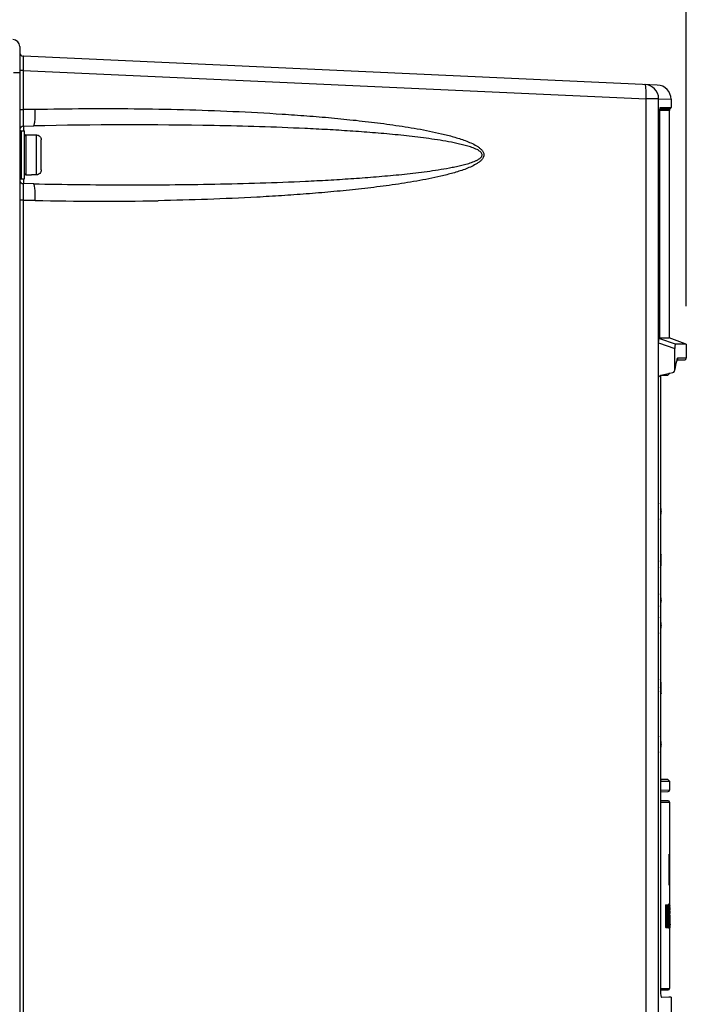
# Model space of a CAD drawing. Header units: inches. Extents: x 0 to 117, y 0 to 83.
# Tile 28 of 86: x 51.02 to 56.51, y 49.18 to 57.3. Entities that reach past the tile are written whole.
import ezdxf

# ---------------------------------------------------------------- set-up
doc = ezdxf.new("R2010")
doc.units = ezdxf.units.IN
doc.header["$LTSCALE"] = 6.431102
doc.header["$MEASUREMENT"] = 0
doc.layers.get('0').update_dxf_attribs({"linetype": 'CONTINUOUS'})
doc.styles.get("Standard").update_dxf_attribs({"font": 'txt', "width": 0.8})
doc.dimstyles.new('DIMSTYLE_4', dxfattribs={"dimtxt": 0.78125, "dimasz": 0.9375, "dimexe": 0.18, "dimexo": 0.0625, "dimgap": 0.09, "dimtad": 1, "dimdec": 0, "dimzin": 4, "dimdsep": 46, "dimtxsty": 'STANDARD', "dimblk": '_FILLED', "dimblk1": '_FILLED', "dimblk2": '_FILLED', "dimcen": 0.09, "dimadec": 0, "dimazin": 0, "dimtfac": 1, "dimtdec": 0, "dimtofl": 0, "dimtmove": 0, "dimatfit": 3, "dimldrblk": '_FILLED', "dimfxl": 1, "dimtolj": 1, "dimtzin": 4, "dimarcsym": 0})

# ---------------------------------------------------------------- blocks, each defined once
blk = doc.blocks.new('_FILLED')
at = {"color": 0, "linetype": 'BYBLOCK'}
blk.add_solid([(0, 0), (-1, 0.1667), (-1, -0.1667)], dxfattribs=at)
blk = doc.blocks.new('*D8')
at = {"color": 7, "linetype": 'CONTINUOUS'}
for p, q in [((44.2852, 56.9615), (44.2852, 63.1445)), ((56.5096, 54.937), (56.5096, 63.1445)), ((44.2852, 62.5195), (50.3974, 62.5195)), ((56.5096, 62.5195), (50.3974, 62.5195))]:
    blk.add_line(p, q, dxfattribs=at)
at = {"color": 7, "linetype": 'CONTINUOUS', "xscale": 0.9375, "yscale": 0.9375, "zscale": 0.9375, "rotation": 180}
blk.add_blockref('_FILLED', (44.2852, 62.5195), dxfattribs=at)
at = {"color": 7, "linetype": 'CONTINUOUS', "xscale": 0.9375, "yscale": 0.9375, "zscale": 0.9375}
blk.add_blockref('_FILLED', (56.5096, 62.5195), dxfattribs=at)

msp = doc.modelspace()

# ---------------------------------------------------------------- linework, layer by layer
at = {"color": 7, "linetype": 'CONTINUOUS'}
for p, q in [((51.0175, 57.0765), (51.0175, 40.498)), ((56.2709, 56.7601), (51.0476, 56.9973)), ((51.0175, 56.8609), (50.9656, 56.8609)), ((51.0451, 56.8798), (51.0175, 56.8798)), ((51.0451, 56.8798), (51.0451, 56.5596)), ((51.0451, 56.8798), (56.1779, 56.6468)), ((56.1779, 31), (56.1779, 56.6468)), ((56.2816, 56.6468), (56.1779, 56.6468)), ((56.2816, 30.976), (56.2816, 56.6468)), ((56.2816, 56.6468), (56.3831, 56.6422)), ((56.2961, 56.5756), (56.3836, 56.5756)), ((56.3831, 56.6422), (56.3836, 56.6421)), ((56.3836, 56.6422), (56.3836, 56.5756)), ((51.0175, 56.5585), (51.0451, 56.5585)), ((51.0451, 56.5585), (51.1455, 56.5606)), ((51.0451, 56.5596), (51.1455, 56.56)), ((51.1456, 56.56), (51.1455, 56.5606)), ((56.2923, 56.5463), (56.2925, 56.5463)), ((56.3698, 56.5496), (56.2925, 56.5496)), ((56.2926, 56.5564), (56.2932, 56.565)), ((56.2932, 56.5626), (56.3767, 56.5626)), ((56.2935, 56.5676), (56.2942, 56.5718)), ((56.3698, 56.5496), (56.3698, 54.6754)), ((51.0483, 56.4211), (51.1316, 56.4228)), ((51.0483, 56.4211), (51.0483, 56.3811)), ((51.0293, 56.3811), (51.0293, 55.9874)), ((51.0293, 56.3811), (51.0569, 56.3811)), ((51.0569, 55.9874), (51.0569, 56.381)), ((51.0687, 56.3496), (51.0687, 56.0189)), ((51.0687, 56.3496), (51.1159, 56.3496)), ((51.1159, 56.3484), (51.1159, 56.3496)), ((51.1159, 56.3484), (51.1553, 56.3484)), ((51.1553, 56.02), (51.1553, 56.3484)), ((51.1946, 56.0598), (51.1946, 56.3086)), ((51.0687, 56.0189), (51.1159, 56.0189)), ((51.1159, 56.0189), (51.1159, 56.02)), ((51.1553, 56.02), (51.1159, 56.02)), ((51.0293, 55.9874), (51.0569, 55.9874)), ((51.0483, 55.9874), (51.0483, 55.9473)), ((51.1316, 55.9456), (51.0483, 55.9473)), ((51.0451, 55.8099), (51.0175, 55.8099)), ((51.1455, 55.8078), (51.0451, 55.8099)), ((51.0451, 55.8088), (51.0451, 49.1186)), ((51.1455, 55.8084), (51.0451, 55.8088)), ((51.1455, 55.8078), (51.1456, 55.8084)), ((56.2816, 54.6351), (56.4153, 54.5888)), ((56.2918, 54.6686), (56.2866, 54.6704)), ((56.2866, 54.6704), (56.2917, 54.6704)), ((56.2917, 54.6704), (56.2923, 54.6704)), ((56.42, 54.6241), (56.2918, 54.6686)), ((56.2934, 54.6754), (56.3601, 54.6754)), ((56.3601, 54.6754), (56.3698, 54.6754)), ((56.5008, 54.6278), (56.3698, 54.6754)), ((56.4996, 54.6245), (56.42, 54.6241)), ((56.5096, 54.6246), (56.4996, 54.6245)), ((56.5096, 54.6245), (56.5096, 54.5101)), ((56.4153, 54.413), (56.4153, 54.5888)), ((56.4326, 54.4913), (56.4299, 54.4782)), ((56.4322, 54.4914), (56.431, 54.4854)), ((56.4328, 54.4944), (56.4322, 54.4914)), ((56.4326, 54.4941), (56.4939, 54.4944)), ((56.4347, 54.4993), (56.4349, 54.4997)), ((56.4349, 54.4997), (56.4349, 54.4998)), ((56.4395, 54.5099), (56.5096, 54.5101)), ((56.2994, 54.3687), (56.3976, 54.3899)), ((56.3572, 54.3688), (56.3714, 54.383)), ((56.3714, 54.383), (56.3658, 54.383)), ((56.3714, 54.3843), (56.3714, 54.383)), ((56.2982, 54.3678), (56.3572, 54.3688)), ((56.2982, 54.3687), (56.2982, 49.3263)), ((56.3017, 53.2465), (56.3017, 53.244)), ((56.2997, 52.8905), (56.2982, 52.8905)), ((56.2982, 52.8892), (56.2997, 52.8892)), ((56.2997, 52.8905), (56.2997, 52.796)), ((56.3017, 52.7979), (56.3017, 52.8885)), ((56.2982, 52.8025), (56.2997, 52.8025)), ((56.2997, 52.796), (56.2982, 52.796)), ((56.3017, 52.5146), (56.3017, 52.5113)), ((56.3017, 52.3075), (56.3017, 52.305)), ((56.2997, 51.837), (56.2982, 51.837)), ((56.2997, 51.8305), (56.2982, 51.8305)), ((56.2997, 51.7407), (56.2997, 51.837)), ((56.3017, 51.7426), (56.3017, 51.835)), ((56.2997, 51.742), (56.2982, 51.742)), ((56.2997, 51.7407), (56.2982, 51.7407)), ((56.3017, 51.3272), (56.3017, 51.3247)), ((56.3572, 51.0351), (56.2982, 51.0361)), ((56.3006, 51.0211), (56.301, 51.0208)), ((56.301, 51.0208), (56.3714, 51.0208)), ((56.3572, 51.0351), (56.3714, 51.0208)), ((56.3714, 51.0208), (56.3714, 50.9475)), ((56.3714, 50.9475), (56.2982, 50.945)), ((56.2982, 50.9336), (56.36, 50.9357)), ((56.3596, 50.8594), (56.2982, 50.8594)), ((56.2982, 50.8476), (56.3714, 50.8476)), ((56.3714, 50.8476), (56.3714, 50.4204)), ((56.3685, 50.4204), (56.3724, 50.4204)), ((56.3746, 50.4204), (56.3735, 50.4204)), ((56.3753, 50.1645), (56.3753, 50.4204)), ((56.3696, 50.1645), (56.3736, 50.1645)), ((56.3714, 50.1645), (56.3714, 50.0031)), ((56.3745, 50.1645), (56.3753, 50.1645)), ((56.337, 50.0031), (56.337, 49.8161)), ((56.337, 50.0031), (56.3568, 50.0031)), ((56.3409, 50.0031), (56.3409, 49.8161)), ((56.3437, 49.9304), (56.3437, 50.0031)), ((56.3472, 50.0031), (56.3472, 49.9304)), ((56.3497, 49.8161), (56.3497, 50.0031)), ((56.357, 50.0031), (56.3636, 50.0031)), ((56.3671, 49.9986), (56.3632, 49.9986)), ((56.3683, 50.0068), (56.3644, 50.0068)), ((56.3671, 49.9986), (56.3668, 49.9921)), ((56.3728, 50.0031), (56.3689, 50.0031)), ((56.3728, 49.8161), (56.3728, 50.0031)), ((56.3472, 49.9304), (56.3437, 49.9304)), ((56.3625, 49.9769), (56.3624, 49.9677)), ((56.3664, 49.9736), (56.3639, 49.9736)), ((56.3668, 49.9921), (56.3664, 49.9769)), ((56.3676, 49.9172), (56.3677, 49.9666)), ((56.369, 49.9461), (56.3676, 49.9461)), ((56.369, 49.9439), (56.3676, 49.9439)), ((56.3676, 49.8981), (56.3676, 49.9172)), ((56.3689, 49.9691), (56.3677, 49.9691)), ((56.369, 49.8791), (56.369, 49.9461)), ((56.37, 49.9819), (56.3697, 49.9939)), ((56.3702, 49.9507), (56.3701, 49.9575)), ((56.3702, 49.9439), (56.3702, 49.9507)), ((56.3735, 49.9308), (56.3735, 49.9737)), ((56.3735, 49.9737), (56.3737, 49.9737)), ((56.3737, 49.9308), (56.3735, 49.9308)), ((56.374, 49.9691), (56.3741, 49.9619)), ((56.3743, 49.918), (56.3746, 49.9014)), ((56.3744, 49.9975), (56.3745, 49.9898)), ((56.3745, 49.9835), (56.3745, 49.9812)), ((56.3746, 49.9691), (56.3746, 49.9638)), ((56.3752, 49.9593), (56.3746, 49.9593)), ((56.3746, 49.9406), (56.3746, 49.9362)), ((56.3747, 49.9708), (56.3747, 49.9975)), ((56.3749, 49.9393), (56.3749, 49.9405)), ((56.3749, 49.935), (56.3749, 49.9393)), ((56.3749, 49.9299), (56.3749, 49.935)), ((56.3749, 49.9242), (56.3749, 49.9299)), ((56.3749, 49.9222), (56.3749, 49.9242)), ((56.3749, 49.9134), (56.3749, 49.9222)), ((56.375, 49.9531), (56.3751, 49.9542)), ((56.3751, 49.9554), (56.3752, 49.9591)), ((56.3752, 49.9591), (56.3752, 49.9592)), ((56.3437, 49.8161), (56.3437, 49.901)), ((56.3437, 49.901), (56.3472, 49.901)), ((56.3472, 49.901), (56.3472, 49.8161)), ((56.3597, 49.8577), (56.3597, 49.8646)), ((56.3601, 49.894), (56.3602, 49.8992)), ((56.3615, 49.8646), (56.3634, 49.8646)), ((56.3618, 49.9032), (56.3618, 49.8939)), ((56.3632, 49.8939), (56.3618, 49.8939)), ((56.3635, 49.8538), (56.3634, 49.8646)), ((56.3662, 49.9102), (56.3646, 49.9102)), ((56.3647, 49.8992), (56.3648, 49.894)), ((56.3651, 49.8646), (56.3651, 49.8577)), ((56.3662, 49.9102), (56.3662, 49.9056)), ((56.3662, 49.9056), (56.3662, 49.8926)), ((56.3663, 49.8601), (56.3664, 49.8541)), ((56.3664, 49.8541), (56.3667, 49.8327)), ((56.3702, 49.8848), (56.3676, 49.8848)), ((56.3676, 49.8791), (56.369, 49.8791)), ((56.3678, 49.8543), (56.3676, 49.8694)), ((56.3689, 49.8492), (56.3678, 49.8492)), ((56.3683, 49.8419), (56.3684, 49.8418)), ((56.3689, 49.8492), (56.369, 49.858)), ((56.369, 49.87), (56.369, 49.8791)), ((56.369, 49.8652), (56.369, 49.87)), ((56.3697, 49.8267), (56.37, 49.8386)), ((56.37, 49.8415), (56.3701, 49.8446)), ((56.3702, 49.881), (56.3702, 49.8848)), ((56.3702, 49.8791), (56.3702, 49.881)), ((56.3702, 49.8762), (56.3702, 49.8791)), ((56.3702, 49.8672), (56.3702, 49.8762)), ((56.3702, 49.863), (56.3702, 49.8672)), ((56.3702, 49.8589), (56.3702, 49.863)), ((56.3735, 49.8455), (56.3735, 49.9014)), ((56.3735, 49.9014), (56.3737, 49.9014)), ((56.3735, 49.8741), (56.3742, 49.8741)), ((56.3738, 49.8455), (56.3735, 49.8455)), ((56.3741, 49.8907), (56.374, 49.8973)), ((56.3741, 49.8892), (56.3741, 49.8907)), ((56.3742, 49.8741), (56.3741, 49.8522)), ((56.3746, 49.841), (56.3744, 49.8219)), ((56.3753, 49.9102), (56.3745, 49.9102)), ((56.3752, 49.9043), (56.3746, 49.9043)), ((56.3746, 49.9014), (56.3746, 49.9)), ((56.3746, 49.9), (56.3746, 49.8976)), ((56.3746, 49.8442), (56.3746, 49.841)), ((56.375, 49.8837), (56.3749, 49.8823)), ((56.3749, 49.8823), (56.3749, 49.8797)), ((56.3749, 49.8797), (56.3749, 49.8769)), ((56.3749, 49.8769), (56.3749, 49.8708)), ((56.3749, 49.8708), (56.3749, 49.8638)), ((56.3749, 49.8638), (56.3749, 49.852)), ((56.3749, 49.852), (56.3749, 49.8408)), ((56.3749, 49.8408), (56.3749, 49.8374)), ((56.3749, 49.8374), (56.3749, 49.8312)), ((56.3751, 49.895), (56.375, 49.8901)), ((56.375, 49.8901), (56.375, 49.8889)), ((56.3752, 49.9043), (56.3751, 49.8974)), ((56.3751, 49.8974), (56.3751, 49.895)), ((56.3753, 49.9141), (56.3753, 49.9119)), ((56.3753, 49.9119), (56.3753, 49.911)), ((56.3753, 49.911), (56.3753, 49.9102)), ((56.3753, 49.9102), (56.3753, 49.9088)), ((56.3754, 49.8413), (56.3754, 49.8374)), ((56.3409, 49.8161), (56.337, 49.8161)), ((56.3419, 49.8161), (56.3472, 49.8161)), ((56.348, 49.8161), (56.3537, 49.8161)), ((56.3497, 49.8161), (56.3497, 49.8207)), ((56.3547, 49.8161), (56.3639, 49.8161)), ((56.3611, 49.8269), (56.361, 49.8161)), ((56.3636, 49.8161), (56.3641, 49.813)), ((56.3639, 49.8161), (56.3638, 49.8269)), ((56.3641, 49.8161), (56.3655, 49.8161)), ((56.3641, 49.813), (56.3644, 49.8125)), ((56.3685, 49.8124), (56.3645, 49.8124)), ((56.3667, 49.8327), (56.3654, 49.8327)), ((56.3689, 49.8137), (56.3695, 49.82)), ((56.3689, 49.8161), (56.3728, 49.8161)), ((56.3711, 49.8161), (56.3712, 49.8129)), ((56.3712, 49.8129), (56.3712, 49.8125)), ((56.3751, 49.8124), (56.3712, 49.8124)), ((56.3714, 49.8124), (56.3714, 49.3122)), ((56.375, 49.8172), (56.3751, 49.8125)), ((56.2983, 49.3122), (56.3714, 49.3122)), ((56.2987, 49.3004), (56.3596, 49.3004)), ((56.3827, 49.24), (56.3088, 49.2381)), ((56.3648, 49.2395), (56.3088, 49.239)), ((56.3836, 49.2397), (56.3648, 49.2395)), ((56.3836, 49.2396), (56.3836, 49.1148))]:
    msp.add_line(p, q, dxfattribs=at)
for points in [[(56.2923, 54.6704), (56.2925, 56.5476), (56.2925, 56.549), (56.2925, 56.5503), (56.2925, 56.5516)], [(56.2925, 56.5516), (56.2926, 56.5529), (56.2926, 56.5541), (56.2927, 56.5553), (56.2927, 56.5565), (56.2928, 56.5576), (56.2928, 56.5587), (56.2929, 56.5597), (56.293, 56.5607), (56.2931, 56.5617), (56.2932, 56.5626), (56.2932, 56.5634), (56.2933, 56.5642), (56.2934, 56.565), (56.2935, 56.5657), (56.2936, 56.5663), (56.2937, 56.5668), (56.2938, 56.5673), (56.2939, 56.5678), (56.2939, 56.5681), (56.294, 56.5684), (56.294, 56.5684)], [(56.4326, 54.4913), (56.4327, 54.4919), (56.433, 54.493), (56.4332, 54.494), (56.4334, 54.4949), (56.4336, 54.4958), (56.4338, 54.4965), (56.434, 54.4973), (56.4342, 54.4979), (56.4344, 54.4984), (56.4346, 54.4989), (56.4347, 54.4993)]]:
    msp.add_lwpolyline(points, dxfattribs=at)
for centre, radius, start, end in [((50.9584, 57.0765), 0.0591, 0, 87.4), ((51.049, 57.0288), 0.0315, 180, 267.4), ((56.1635, 56.6468), 0.1181, 0, 87.39999), ((56.2655, 56.6421), 0.1181, 0.00114, 87.39992), ((56.3679, 56.5756), 0.0157, 304.22887, 360), ((56.5134, 56.5463), 0.221, 178.6415, 179.99848), ((56.5011, 56.5466), 0.2088, 177.33137, 178.65729), ((56.3833, 56.5555), 0.0907, 172.29794, 173.94319), ((56.3856, 56.5496), 0.0157, 124.22887, 180), ((51.049, 56.3896), 0.0315, 91.2, 169.93451), ((51.9394, 19.0912), 37.3404, 88.95645, 91.23954), ((51.0293, 56.3692), 0.0118, 90, 180), ((51.0687, 56.3378), 0.0118, 90, 180), ((51.0687, 56.0307), 0.0118, 180, 270), ((51.0293, 55.9992), 0.0118, 180, 270), ((51.049, 55.9788), 0.0315, 189.72174, 268.8), ((51.6966, 80.2326), 24.4304, 268.70747, 271.08285), ((52.6176, 55.2743), 3.8941, 347.22175, 348.31141), ((52.5984, 55.2739), 3.9132, 347.4005, 348.26716), ((56.4939, 54.5101), 0.0157, 270.29999, 359.85148), ((55.6718, 53.2465), 0.6299, 0, 6.0402), ((55.6718, 53.244), 0.6299, 353.9598, 360), ((56.2997, 52.8885), 0.00197, 0, 90), ((55.9474, 52.8302), 0.3543, 351.90449, 354.45558), ((56.2997, 52.7979), 0.00197, 270, 360), ((55.9474, 52.5146), 0.3543, 0, 8.11744), ((55.9474, 52.5113), 0.3543, 351.88256, 360), ((55.6718, 52.3075), 0.6299, 0, 6.04022), ((55.6718, 52.305), 0.6299, 353.95978, 360), ((55.9474, 51.8099), 0.3543, 4.35341, 8.10556), ((56.0909, 51.7783), 0.208, 354.94203, 5.05757), ((56.2997, 51.835), 0.00197, 0, 90), ((56.2997, 51.7426), 0.00197, 270, 360), ((55.6718, 51.3272), 0.6299, 0, 6.04023), ((55.6718, 51.3247), 0.6299, 353.95976, 360), ((56.3596, 50.9475), 0.0118, 272.00019, 0.00339), ((56.3596, 50.8476), 0.0118, 0, 89.99996), ((56.5316, 49.9879), 0.1648, 175.74352, 176.3048), ((56.2467, 49.9943), 0.1277, 1.41172, 2.0102), ((63.9385, 49.9196), 7.5723, 179.6516, 180.07096), ((57.942, 49.9547), 1.5758, 179.31138, 179.60114), ((57.4977, 49.9596), 1.1314, 179.12799, 179.29272), ((56.7962, 49.9603), 0.4285, 178.86523, 179.14944), ((56.0595, 49.964), 0.3094, 0.94548, 1.26571), ((55.7027, 49.958), 0.6663, 0.75788, 0.94923), ((55.1348, 49.9514), 1.2342, 0.15131, 0.71674), ((53.8621, 49.9464), 2.5069, 359.99272, 0.18912), ((55.0429, 49.9628), 1.3272, 0.62568, 0.82388), ((54.3531, 49.9556), 2.017, 0.31463, 0.61733), ((53.2542, 49.9491), 3.1159, 0.15327, 0.32306), ((55.9802, 49.9421), 0.3938, 358.97566, 359.61398), ((54.6181, 49.9546), 1.756, 359.98415, 0.23847), ((53.4757, 49.9537), 2.8984, 359.84751, 0.00961), ((54.8254, 49.9501), 1.5487, 359.6921, 359.84498), ((55.4201, 49.947), 0.954, 359.54723, 359.69002), ((55.01, 49.9429), 1.3646, 358.9562, 359.28036), ((54.9325, 49.9749), 1.442, 0.34188, 0.59142), ((52.3658, 49.961), 4.0088, 0.11477, 0.28824), ((55.0186, 49.9428), 1.3559, 359.27965, 359.71941), ((58.0948, 49.931), 1.7199, 179.45434, 179.68298), ((57.5058, 49.9367), 1.1309, 179.1698, 179.45629), ((56.794, 49.9474), 0.419, 178.90575, 179.06138), ((62.1224, 49.8998), 5.7562, 180.07224, 180.3951), ((65.571, 49.9022), 9.2034, 180.02576, 180.20474), ((56.954, 49.8624), 0.5863, 180.79177, 181.0486), ((54.2722, 49.873), 2.0968, 359.59052, 359.78487), ((54.9737, 49.8596), 1.3964, 359.13508, 359.25464), ((53.5989, 49.873), 2.7713, 359.55323, 359.70956), ((54.303, 49.8675), 2.0672, 359.36551, 359.55422), ((54.839, 49.8797), 1.5351, 0.23269, 0.35351), ((53.4989, 49.875), 2.8753, 359.98297, 0.21949), ((52.7724, 49.8801), 3.6022, 0.14854, 0.2782), ((51.7579, 49.8653), 4.6167, 359.73844, 359.86529), ((58.246, 49.8683), 1.8712, 179.37078, 179.52984), ((55.5321, 49.9162), 0.8432, 359.19484, 359.49672), ((56.8603, 49.8449), 0.4937, 181.40757, 182.09156), ((56.015, 49.8369), 0.3549, 357.49837, 358.34669), ((56.1514, 49.8311), 0.2184, 357.06823, 357.45638), ((58.8573, 49.8419), 2.4825, 180.24687, 180.42853), ((57.6175, 49.8325), 1.2426, 180.42514, 180.70575), ((56.9951, 49.3264), 0.6969, 180.00062, 180.92755), ((56.9736, 49.3259), 0.6755, 180.92142, 181.86146), ((56.3596, 49.3122), 0.0118, 270.00004, 360)]:
    msp.add_arc(centre, radius, start, end, dxfattribs=at)
for centre, major_axis, ratio, start_param, end_param in [((45.3478, 49.2462), (0, 50.5829), 0.217932, 4.730545, 4.735605), ((45.3518, 49.2462), (0, 50.5829), 0.217932, 4.730545, 4.735605), ((45.3518, 49.2007), (0, 66.3488), 0.166147, -1.555649, -1.552412), ((45.3518, 51.1922), (0, 65.1257), 0.169267, -1.585944, -1.582647), ((45.3518, 50.7839), (0, 50.5829), 0.217932, -1.583042, -1.582227), ((45.3518, 46.6436), (0, 50.5829), 0.217932, 4.77515, 4.778855), ((45.3518, 45.8307), (0, 66.3487), 0.166147, -1.510238, -1.507869), ((45.3518, 53.7877), (0, 65.1257), 0.169267, -1.631355, -1.628941), ((45.3518, 52.7702), (0, 50.5829), 0.217932, -1.62923, -1.625528), ((45.3518, 52.4424), (0, 48.4026), 0.227749, 4.659822, 4.661971), ((45.3518, 47.7696), (0, 48.4025), 0.227749, -1.526785, -1.524636), ((45.3518, 52.8654), (0, 59.7921), 0.184366, -1.620359, -1.619278), ((45.3518, 46.8643), (0, 64.4311), 0.171092, -1.523758, -1.522469), ((45.3518, 52.4424), (0, 48.4026), 0.227749, -1.625083, -1.624223), ((45.3518, 52.4424), (0, 48.4026), 0.227749, -1.62408, -1.623472), ((45.3518, 52.6006), (0, 54.5669), 0.20202, -1.62165, -1.620958), ((45.3518, 47.2585), (0, 55.9661), 0.19697, -1.524888, -1.524406), ((45.3518, 47.7696), (0, 48.4025), 0.227749, -1.5275, -1.526893), ((45.3518, 47.7696), (0, 48.4025), 0.227749, -1.528503, -1.527644)]:
    msp.add_ellipse(centre, major_axis=major_axis, ratio=ratio, start_param=start_param, end_param=end_param, dxfattribs=at)
for points, knots in [([(51.0476, 56.9973), (51.0473, 56.9973), (51.047, 56.9963), (51.0468, 56.9949), (51.0465, 56.992), (51.0462, 56.9863), (51.0458, 56.9765), (51.0455, 56.9621), (51.0452, 56.9446), (51.045, 56.9168), (51.045, 56.8949), (51.0451, 56.8798)], [0, 0, 0, 0, 0.005671, 0.020011, 0.043513, 0.076133, 0.167774, 0.29142, 0.442678, 0.615876, 1, 1, 1, 1]), ([(56.1779, 56.6468), (56.1786, 56.6618), (56.1792, 56.6895), (56.1783, 56.7222), (56.1763, 56.7434), (56.1743, 56.7545), (56.1726, 56.7612), (56.1701, 56.7647), (56.1689, 56.7648)], [0, 0, 0, 0, 0.375429, 0.694243, 0.817232, 0.910068, 0.970053, 1, 1, 1, 1]), ([(56.2942, 56.5718), (56.2944, 56.5727), (56.2947, 56.574), (56.2956, 56.5756), (56.2961, 56.5756)], [0, 0, 0, 0, 0.687259, 1, 1, 1, 1]), ([(51.0451, 56.5585), (51.0451, 56.5496), (51.0452, 56.5319), (51.0453, 56.5064), (51.0456, 56.4829), (51.046, 56.4623), (51.0464, 56.4455), (51.0468, 56.4341), (51.0472, 56.4274), (51.0475, 56.424), (51.0478, 56.4223), (51.0481, 56.4211), (51.0483, 56.4211)], [0, 0, 0, 0, 0.195472, 0.384022, 0.557125, 0.708331, 0.832003, 0.923751, 0.956446, 0.98003, 0.994426, 1, 1, 1, 1]), ([(51.1316, 56.4228), (51.133, 56.4228), (51.1361, 56.4269), (51.1383, 56.4346), (51.1409, 56.4475), (51.1438, 56.4721), (51.1458, 56.5102), (51.1459, 56.5425), (51.1456, 56.56)], [0, 0, 0, 0, 0.02996, 0.089912, 0.182658, 0.305557, 0.624348, 1, 1, 1, 1]), ([(51.1455, 56.56), (51.2813, 56.5628), (51.5527, 56.5673), (51.9599, 56.5657), (52.3671, 56.5583), (52.7741, 56.544), (53.113, 56.5257), (53.3838, 56.5066), (53.5867, 56.4896), (53.7893, 56.4695), (53.9579, 56.4497), (54.0924, 56.4315), (54.1931, 56.4164), (54.2935, 56.3996), (54.3936, 56.3808), (54.4932, 56.3592), (54.5754, 56.3383), (54.6404, 56.3186), (54.6886, 56.3021), (54.7359, 56.2829), (54.7739, 56.2637), (54.8023, 56.2448), (54.8217, 56.2281), (54.8376, 56.2075), (54.8438, 56.1813), (54.8347, 56.1562), (54.818, 56.1366), (54.798, 56.1205), (54.7693, 56.1022), (54.7311, 56.0834), (54.6838, 56.0645), (54.6355, 56.0482), (54.5704, 56.0288), (54.4881, 56.008), (54.3885, 55.9866), (54.2884, 55.9679), (54.1879, 55.9512), (54.0872, 55.9362), (53.9527, 55.9181), (53.7841, 55.8984), (53.5815, 55.8784), (53.3786, 55.8615), (53.1755, 55.8471), (52.9045, 55.8311), (52.5654, 55.8162), (52.294, 55.8091), (52.1583, 55.8066)], [0, 0, 0, 0, 0.062483, 0.124965, 0.187448, 0.249931, 0.312414, 0.343657, 0.3749, 0.406143, 0.437387, 0.45301, 0.468633, 0.484257, 0.499881, 0.515507, 0.531134, 0.538949, 0.546765, 0.554584, 0.562405, 0.566319, 0.570245, 0.574175, 0.578118, 0.582041, 0.58597, 0.589888, 0.593803, 0.601623, 0.609441, 0.617257, 0.625073, 0.6407, 0.656325, 0.671949, 0.687573, 0.703196, 0.718819, 0.750063, 0.781307, 0.81255, 0.843792, 0.875034, 0.937517, 1, 1, 1, 1]), ([(51.1316, 55.9456), (51.3808, 55.9404), (51.7545, 55.936), (52.2528, 55.9375), (52.6264, 55.9425), (52.9999, 55.9518), (53.311, 55.9638), (53.5597, 55.9765), (53.7461, 55.988), (53.9323, 56.0017), (54.0873, 56.0153), (54.2111, 56.0281), (54.3039, 56.0388), (54.3965, 56.0509), (54.4888, 56.0648), (54.5654, 56.0783), (54.6264, 56.091), (54.6718, 56.1016), (54.7094, 56.1119), (54.739, 56.1214), (54.761, 56.1295), (54.7824, 56.1387), (54.7995, 56.1482), (54.8122, 56.1572), (54.821, 56.1653), (54.8268, 56.1758), (54.8291, 56.192), (54.8161, 56.2091), (54.7906, 56.2263), (54.7546, 56.242), (54.7103, 56.2564), (54.6651, 56.2684), (54.6196, 56.2789), (54.5586, 56.2914), (54.482, 56.3047), (54.3896, 56.3185), (54.2661, 56.3344), (54.1114, 56.351), (53.9254, 56.3673), (53.7391, 56.3809), (53.5527, 56.3923), (53.304, 56.4049), (52.9929, 56.4169), (52.744, 56.423), (52.6195, 56.4254)], [0, 0, 0, 0, 0.125059, 0.187576, 0.250086, 0.312587, 0.375082, 0.406327, 0.43757, 0.468811, 0.500051, 0.515671, 0.531291, 0.54691, 0.562529, 0.578148, 0.585958, 0.593768, 0.601579, 0.605485, 0.609391, 0.6133, 0.617202, 0.619169, 0.621133, 0.623119, 0.625101, 0.628988, 0.632887, 0.640696, 0.648507, 0.656318, 0.664128, 0.671938, 0.687557, 0.703176, 0.718795, 0.750034, 0.781274, 0.812516, 0.843759, 0.875004, 0.937498, 1, 1, 1, 1]), ([(51.1553, 56.3484), (51.1654, 56.3484), (51.1864, 56.3398), (51.1946, 56.3187), (51.1946, 56.3086)], [0, 0, 0, 0, 0.499799, 1, 1, 1, 1]), ([(51.1946, 56.0598), (51.1946, 56.0497), (51.1864, 56.0286), (51.1654, 56.02), (51.1553, 56.02)], [0, 0, 0, 0, 0.500216, 1, 1, 1, 1]), ([(51.0483, 55.9473), (51.0481, 55.9473), (51.0478, 55.9461), (51.0475, 55.9444), (51.0472, 55.941), (51.0468, 55.9344), (51.0464, 55.9229), (51.046, 55.9061), (51.0456, 55.8856), (51.0453, 55.862), (51.0452, 55.8365), (51.0451, 55.8189), (51.0451, 55.8099)], [0, 0, 0, 0, 0.005576, 0.019967, 0.043544, 0.076236, 0.167971, 0.29163, 0.442834, 0.615948, 0.80452, 1, 1, 1, 1]), ([(51.1456, 55.8084), (51.1459, 55.8259), (51.1458, 55.8582), (51.1438, 55.8963), (51.1409, 55.9209), (51.1383, 55.9338), (51.1361, 55.9415), (51.133, 55.9456), (51.1316, 55.9456)], [0, 0, 0, 0, 0.375486, 0.694166, 0.817159, 0.910019, 0.970022, 1, 1, 1, 1]), ([(56.2816, 54.6351), (56.2816, 54.6398), (56.2818, 54.6482), (56.2829, 54.6597), (56.2839, 54.6661), (56.2856, 54.6704), (56.2866, 54.6704)], [0, 0, 0, 0, 0.387157, 0.710327, 0.917081, 1, 1, 1, 1]), ([(56.42, 54.6241), (56.4191, 54.6241), (56.4175, 54.6198), (56.4164, 54.6134), (56.4154, 54.6019), (56.4153, 54.5935), (56.4153, 54.5888)], [0, 0, 0, 0, 0.082057, 0.289425, 0.612934, 1, 1, 1, 1]), ([(56.4328, 54.4944), (56.433, 54.4952), (56.4336, 54.4981), (56.4343, 54.5009), (56.4349, 54.5029)], [0, 0, 0, 0, 0.28252, 1, 1, 1, 1]), ([(56.4349, 54.5029), (56.4355, 54.5047), (56.4364, 54.5071), (56.4385, 54.5099), (56.4395, 54.5099)], [0, 0, 0, 0, 0.657094, 1, 1, 1, 1]), ([(56.3976, 54.3899), (56.4038, 54.3912), (56.4112, 54.398), (56.4142, 54.406), (56.4147, 54.4082)], [0, 0, 0, 0, 0.738249, 1, 1, 1, 1]), ([(56.2997, 52.8892), (56.3002, 52.8892), (56.3008, 52.8891), (56.3016, 52.8886), (56.3013, 52.8882), (56.3012, 52.8881)], [0, 0, 0, 0, 0.583127, 0.78401, 1, 1, 1, 1]), ([(56.2997, 52.8025), (56.3002, 52.8025), (56.3008, 52.8024), (56.3016, 52.8019), (56.3013, 52.8016), (56.3012, 52.8015)], [0, 0, 0, 0, 0.583127, 0.78401, 1, 1, 1, 1]), ([(56.3017, 51.8318), (56.3017, 51.8315), (56.3014, 51.8307), (56.3005, 51.8306), (56.3001, 51.8308)], [0, 0, 0, 0, 0.450681, 1, 1, 1, 1]), ([(56.3017, 51.7433), (56.3017, 51.743), (56.3014, 51.7422), (56.3005, 51.7422), (56.3001, 51.7423)], [0, 0, 0, 0, 0.450681, 1, 1, 1, 1]), ([(56.2982, 51.0313), (56.2984, 51.029), (56.299, 51.0256), (56.2998, 51.0219), (56.3006, 51.0211)], [0, 0, 0, 0, 0.6627, 1, 1, 1, 1]), ([(56.3644, 50.0068), (56.3641, 50.0068), (56.3639, 50.005), (56.3637, 50.004), (56.3636, 50.0031)], [0, 0, 0, 0, 0.251338, 1, 1, 1, 1]), ([(56.3683, 50.0068), (56.3678, 50.0068), (56.3678, 50.0034), (56.3674, 50.0019), (56.3672, 50.0002)], [0, 0, 0, 0, 0.242334, 1, 1, 1, 1]), ([(56.3697, 49.9939), (56.3696, 49.996), (56.3695, 49.9993), (56.3692, 50.0037), (56.3689, 50.0056), (56.3686, 50.0068), (56.3683, 50.0068)], [0, 0, 0, 0, 0.481209, 0.786583, 0.945969, 1, 1, 1, 1]), ([(56.3743, 49.9988), (56.3743, 50), (56.3741, 50.001), (56.374, 50.0031), (56.3738, 50.0031)], [0, 0, 0, 0, 0.815618, 1, 1, 1, 1]), ([(56.3683, 49.9774), (56.3682, 49.9774), (56.3682, 49.9764), (56.3679, 49.9751), (56.3679, 49.9722), (56.3678, 49.97), (56.3678, 49.9688)], [0, 0, 0, 0, 0.055245, 0.237662, 0.561986, 1, 1, 1, 1]), ([(56.3688, 49.9708), (56.3688, 49.9718), (56.3687, 49.9735), (56.3687, 49.9757), (56.3685, 49.9767), (56.3685, 49.9774), (56.3683, 49.9774)], [0, 0, 0, 0, 0.45587, 0.774533, 0.947411, 1, 1, 1, 1]), ([(56.3737, 49.9737), (56.374, 49.9737), (56.3736, 49.9713), (56.374, 49.9704), (56.374, 49.9691)], [0, 0, 0, 0, 0.1812, 1, 1, 1, 1]), ([(56.374, 49.9351), (56.374, 49.9339), (56.3736, 49.933), (56.374, 49.9308), (56.3737, 49.9308)], [0, 0, 0, 0, 0.816779, 1, 1, 1, 1]), ([(56.3678, 49.8516), (56.3678, 49.8494), (56.368, 49.8462), (56.368, 49.8429), (56.3683, 49.8419)], [0, 0, 0, 0, 0.681604, 1, 1, 1, 1]), ([(56.3684, 49.8418), (56.3685, 49.8418), (56.3685, 49.8427), (56.3687, 49.8438), (56.3688, 49.8463), (56.3688, 49.8482), (56.3689, 49.8492)], [0, 0, 0, 0, 0.057348, 0.241711, 0.564394, 1, 1, 1, 1]), ([(56.3737, 49.9014), (56.374, 49.9014), (56.3737, 49.8993), (56.374, 49.8985), (56.374, 49.8973)], [0, 0, 0, 0, 0.173264, 1, 1, 1, 1]), ([(56.3741, 49.8522), (56.3741, 49.851), (56.374, 49.8493), (56.374, 49.8469), (56.3739, 49.8461), (56.3739, 49.8455), (56.3738, 49.8455)], [0, 0, 0, 0, 0.519939, 0.818562, 0.959409, 1, 1, 1, 1]), ([(56.3669, 49.8269), (56.3669, 49.8247), (56.3671, 49.821), (56.3674, 49.8165), (56.3678, 49.814), (56.3681, 49.8127), (56.3683, 49.8125)], [0, 0, 0, 0, 0.45476, 0.757044, 0.927602, 1, 1, 1, 1]), ([(56.3685, 49.8124), (56.3686, 49.8124), (56.3688, 49.813), (56.3689, 49.8134), (56.3689, 49.8137)], [0, 0, 0, 0, 0.274668, 1, 1, 1, 1]), ([(56.3744, 49.8219), (56.3743, 49.8202), (56.3741, 49.819), (56.3741, 49.8161), (56.3737, 49.8161)], [0, 0, 0, 0, 0.839234, 1, 1, 1, 1]), ([(56.3088, 49.2381), (56.3081, 49.2381), (56.3065, 49.2399), (56.3042, 49.246), (56.3018, 49.2591), (56.2996, 49.2794), (56.2988, 49.2952), (56.2985, 49.304)], [0, 0, 0, 0, 0.031687, 0.090367, 0.297479, 0.61057, 1, 1, 1, 1])]:
    msp.add_open_spline(points, degree=3, knots=knots, dxfattribs=at)
for points in [[(56.2961, 56.5756), (56.2961, 56.5728), (56.2953, 56.5699), (56.2938, 56.5674)], [(56.4328, 54.4944), (56.4329, 54.4934), (56.4328, 54.4923), (56.4326, 54.4913)], [(56.4375, 54.5021), (56.4366, 54.5007), (56.4356, 54.4993), (56.4344, 54.4982)], [(56.4394, 54.5101), (56.4395, 54.5074), (56.4388, 54.5045), (56.4375, 54.5021)], [(56.4147, 54.4082), (56.4151, 54.4098), (56.4153, 54.4114), (56.4153, 54.413)], [(56.2822, 54.3505), (56.2826, 54.3522), (56.2832, 54.3539), (56.284, 54.3555)], [(56.284, 54.3555), (56.2869, 54.3616), (56.2928, 54.3673), (56.2994, 54.3687)], [(56.2982, 52.8333), (56.2992, 52.8416), (56.2997, 52.8499), (56.2997, 52.8582)], [(56.2997, 52.8582), (56.2997, 52.8649), (56.2993, 52.8716), (56.2987, 52.8782)]]:
    msp.add_open_spline(points, degree=3, dxfattribs=at)

# ---------------------------------------------------------------- dimensions: what is measured, and where the dimension line sits
dim = msp.add_linear_dim(base=(56.5096, 62.5195), p1=(44.2852, 56.9615), p2=(56.5096, 54.937), dimstyle='DIMSTYLE_4', dxfattribs=at)
dim.commit()
dim.dimension.update_dxf_attribs({"geometry": '*D8', "text_midpoint": (49.4599, 62.7148), "dimtype": 160})

doc.saveas('drawing.dxf')
